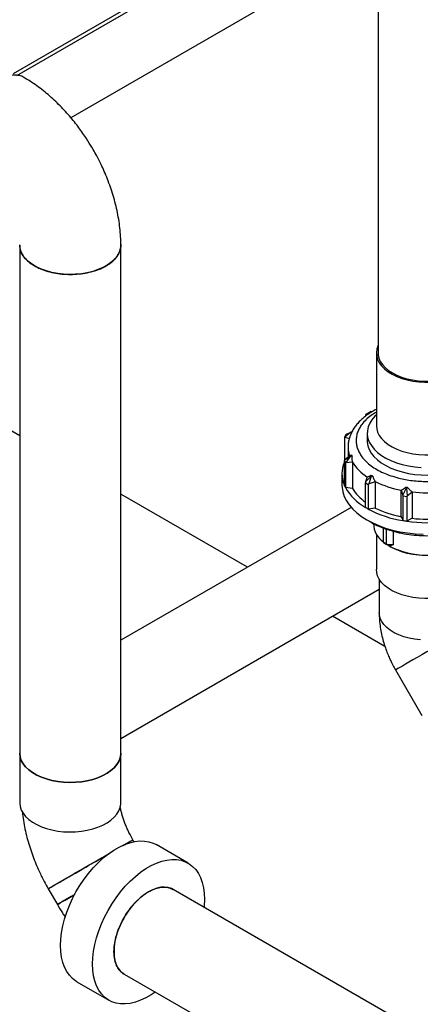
# Model space of a CAD drawing. Header units: millimetres. Extents: x 0 to 841, y 0 to 594.
# Tile 162 of 256: x 765 to 773, y 201 to 220. Entities that reach past the tile are written whole.
import ezdxf

# ---------------------------------------------------------------- set-up
doc = ezdxf.new("R2010")
doc.units = ezdxf.units.MM
doc.layers.add('TRAIT-FORT', color=4, linetype='Continuous', lineweight=25)

msp = doc.modelspace()

# ---------------------------------------------------------------- linework, layer by layer
at = {"layer": 'TRAIT-FORT', "color": 4, "linetype": 'Continuous', "lineweight": 25}
for p, q in [((764.566, 219.399), (771.699, 223.517)), ((764.636, 219.358), (771.72, 223.448)), ((771.775, 223.09), (771.775, 213.869)), ((771.775, 222.026), (765.704, 218.521)), ((764.69, 216.001), (764.69, 205.956)), ((766.69, 205.956), (766.69, 216.001)), ((764.69, 212.235), (761.747, 213.934)), ((771.741, 213.869), (771.741, 212.432)), ((771.528, 212.646), (771.525, 212.644)), ((771.525, 212.644), (771.525, 212.619)), ((771.638, 212.71), (771.528, 212.646)), ((771.528, 212.646), (771.54, 212.63)), ((771.638, 212.692), (771.638, 212.71)), ((771.638, 212.71), (771.658, 212.71)), ((771.129, 212.248), (771.108, 212.204)), ((771.116, 212.207), (771.108, 212.204)), ((771.108, 212.204), (771.108, 211.746)), ((771.234, 212.306), (771.116, 212.207)), ((771.116, 212.207), (771.209, 212.181)), ((771.14, 212.258), (771.129, 212.248)), ((771.14, 212.258), (771.234, 212.306)), ((771.25, 212.291), (771.23, 212.247)), ((771.234, 212.306), (771.261, 212.315)), ((771.25, 212.291), (771.234, 212.306)), ((771.561, 212.285), (771.561, 212.098)), ((771.181, 212.008), (771.181, 211.816)), ((771.116, 211.759), (771.234, 211.84)), ((771.209, 211.84), (771.116, 211.759)), ((771.234, 211.84), (771.14, 211.708)), ((771.234, 211.84), (771.25, 211.855)), ((771.261, 211.831), (771.234, 211.84)), ((771.116, 211.759), (771.108, 211.746)), ((771.108, 211.746), (771.129, 211.702)), ((771.108, 211.256), (771.108, 211.746)), ((771.14, 211.708), (771.129, 211.702)), ((771.129, 211.702), (771.129, 211.212)), ((771.14, 211.708), (771.267, 211.716)), ((771.267, 211.713), (771.267, 211.19)), ((771.061, 211.485), (771.061, 211.256)), ((771.528, 211.32), (771.638, 211.436)), ((771.638, 211.436), (771.592, 211.282)), ((771.638, 211.436), (771.638, 211.454)), ((771.669, 211.436), (771.638, 211.436)), ((771.528, 211.32), (771.525, 211.305)), ((771.525, 211.305), (771.582, 211.273)), ((771.525, 210.815), (771.525, 211.305)), ((771.562, 211.421), (771.528, 211.32)), ((771.592, 211.282), (771.582, 211.273)), ((771.582, 211.273), (771.582, 210.783)), ((771.592, 211.282), (771.72, 211.33)), ((771.72, 211.327), (771.72, 210.804)), ((769.195, 209.635), (766.69, 211.081)), ((771.267, 211.19), (771.129, 211.212)), ((772.231, 211.16), (772.265, 211.058)), ((772.231, 210.634), (772.231, 211.157)), ((772.265, 211.058), (772.337, 211.203)), ((772.265, 211.058), (772.268, 211.044)), ((772.268, 211.044), (772.345, 211.032)), ((772.268, 210.554), (772.268, 211.044)), ((772.337, 211.203), (772.322, 211.218)), ((772.364, 211.212), (772.337, 211.203)), ((772.337, 211.203), (772.353, 211.045)), ((772.353, 211.045), (772.345, 211.032)), ((772.353, 211.045), (772.446, 211.126)), ((772.446, 211.123), (772.446, 210.601)), ((772.345, 211.032), (772.345, 210.542)), ((771.243, 210.817), (766.69, 208.189)), ((771.72, 210.804), (771.582, 210.783)), ((771.553, 210.571), (771.638, 210.522)), ((771.681, 210.5), (771.681, 210.489)), ((772.231, 210.634), (772.268, 210.554)), ((772.446, 210.601), (772.345, 210.542)), ((771.741, 210.286), (771.741, 209.591)), ((771.879, 210.121), (771.879, 210.41)), ((771.935, 210.388), (771.935, 210.089)), ((772.076, 210.346), (772.076, 210.074)), ((771.879, 210.121), (771.935, 210.089)), ((771.879, 210.121), (771.881, 210.12)), ((771.992, 210.056), (771.881, 210.12)), ((771.935, 210.089), (771.946, 210.082)), ((772.076, 210.074), (771.946, 210.082)), ((771.946, 210.082), (771.992, 210.056)), ((771.992, 210.056), (772.034, 210.032)), ((771.797, 209.4), (771.797, 208.735)), ((766.69, 206.249), (771.797, 209.198)), ((771.911, 208.067), (770.875, 208.665)), ((772.12, 207.603), (772.641, 206.7)), ((764.69, 205.956), (764.69, 204.977)), ((766.69, 204.977), (766.69, 205.956)), ((766.948, 204.207), (766.927, 204.244)), ((768.02, 203.783), (767.386, 204.149)), ((765.254, 203.278), (765.435, 202.964)), ((772.581, 200.458), (767.721, 203.264)), ((766.755, 201.591), (771.615, 198.785)), ((765.821, 201.438), (766.455, 201.072))]:
    msp.add_line(p, q, dxfattribs=at)
at = {"layer": 'TRAIT-FORT', "color": 4, "linetype": 'Continuous', "lineweight": 25, "flags": 128}
for points in [[(766.69, 216.023), (766.689, 215.976), (766.677, 215.908), (766.651, 215.841), (766.611, 215.776), (766.559, 215.715), (766.494, 215.658), (766.418, 215.605), (766.332, 215.558), (766.237, 215.518), (766.134, 215.484), (766.025, 215.457), (765.911, 215.438), (765.794, 215.427), (765.676, 215.424), (765.557, 215.429), (765.441, 215.442), (765.328, 215.463), (765.221, 215.492), (765.119, 215.527), (765.026, 215.57), (764.943, 215.618), (764.869, 215.672), (764.808, 215.73), (764.758, 215.792), (764.722, 215.857), (764.699, 215.925), (764.69, 215.993), (764.69, 216.008)], [(771.775, 214.018), (771.773, 214.013), (771.75, 213.946), (771.741, 213.878), (771.747, 213.809), (771.766, 213.742), (771.799, 213.676), (771.845, 213.613), (771.904, 213.554), (771.974, 213.499), (772.055, 213.449), (772.146, 213.405), (772.245, 213.368), (772.352, 213.338), (772.463, 213.315), (772.579, 213.3), (772.697, 213.293), (772.815, 213.294), (772.933, 213.303), (773.047, 213.32), (773.158, 213.344), (773.262, 213.377), (773.36, 213.416), (773.448, 213.461)], [(771.775, 213.869), (771.777, 213.836), (771.791, 213.769), (771.819, 213.703), (771.86, 213.64), (771.915, 213.581), (771.981, 213.525), (772.058, 213.475), (772.145, 213.43), (772.241, 213.392), (772.345, 213.361), (772.454, 213.337), (772.567, 213.321), (772.683, 213.313), (772.8, 213.313), (772.915, 213.321), (773.029, 213.337), (773.138, 213.361), (773.241, 213.392), (773.337, 213.43), (773.424, 213.475)], [(771.741, 212.647), (771.711, 212.618), (771.654, 212.55), (771.61, 212.48), (771.58, 212.407), (771.564, 212.332), (771.562, 212.257), (771.575, 212.182), (771.601, 212.109), (771.642, 212.038), (771.696, 211.969), (771.762, 211.905), (771.841, 211.845), (771.93, 211.79), (772.029, 211.742), (772.137, 211.7), (772.252, 211.665), (772.373, 211.638), (772.499, 211.618), (772.628, 211.607)], [(771.741, 212.432), (771.747, 212.372), (771.766, 212.305), (771.799, 212.239), (771.845, 212.176), (771.904, 212.117), (771.974, 212.062), (772.055, 212.012), (772.146, 211.968), (772.245, 211.931), (772.352, 211.9), (772.463, 211.878), (772.579, 211.862), (772.697, 211.855), (772.815, 211.856), (772.933, 211.866), (773.047, 211.883), (773.158, 211.907), (773.262, 211.939), (773.36, 211.979), (773.448, 212.024)], [(771.561, 212.178), (771.56, 212.11), (771.573, 212.035), (771.599, 211.962), (771.64, 211.89), (771.694, 211.822), (771.761, 211.757), (771.839, 211.697), (771.929, 211.643), (772.028, 211.594), (772.136, 211.552), (772.252, 211.517), (772.373, 211.49), (772.499, 211.47), (772.627, 211.459), (772.757, 211.456), (772.887, 211.461), (773.016, 211.474), (773.14, 211.496), (773.26, 211.525), (773.374, 211.562), (773.48, 211.606), (773.577, 211.656)], [(771.061, 211.256), (771.063, 211.212), (771.077, 211.122), (771.106, 211.034), (771.148, 210.948), (771.204, 210.865), (771.274, 210.784), (771.355, 210.708), (771.449, 210.637), (771.553, 210.571), (771.668, 210.51), (771.792, 210.456), (771.924, 210.409), (772.063, 210.369), (772.207, 210.337), (772.357, 210.312), (772.509, 210.296), (772.664, 210.287)], [(773.448, 210.032), (773.36, 209.986), (773.262, 209.947), (773.158, 209.915), (773.047, 209.89), (772.933, 209.873), (772.815, 209.864), (772.697, 209.863), (772.579, 209.87), (772.463, 209.885), (772.352, 209.908), (772.245, 209.938), (772.146, 209.976), (772.055, 210.02), (772.034, 210.032)], [(773.448, 209.182), (773.36, 209.137), (773.262, 209.098), (773.158, 209.066), (773.047, 209.041), (772.933, 209.024), (772.815, 209.015), (772.697, 209.014), (772.579, 209.021), (772.463, 209.036), (772.352, 209.059), (772.245, 209.089), (772.146, 209.127), (772.055, 209.17), (771.974, 209.22), (771.904, 209.275), (771.845, 209.335), (771.799, 209.398), (771.766, 209.463), (771.747, 209.531), (771.741, 209.591)], [(772.611, 208.196), (772.497, 208.209), (772.387, 208.23), (772.282, 208.259), (772.184, 208.295), (772.095, 208.338), (772.015, 208.387), (771.946, 208.441), (771.89, 208.5), (771.846, 208.562), (771.816, 208.627), (771.8, 208.693), (771.797, 208.735)], [(773.41, 208.347), (773.324, 208.298), (773.232, 208.245), (773.137, 208.19), (773.038, 208.133), (772.937, 208.075), (772.837, 208.017), (772.738, 207.959), (772.642, 207.904), (772.55, 207.851), (772.465, 207.802), (772.386, 207.757), (772.316, 207.716), (772.256, 207.681), (772.206, 207.652), (772.166, 207.629), (772.139, 207.614), (772.123, 207.605), (772.12, 207.603)], [(764.69, 205.956), (764.69, 205.948), (764.699, 205.88), (764.722, 205.813), (764.758, 205.747), (764.808, 205.685), (764.869, 205.627), (764.943, 205.573), (765.026, 205.525), (765.119, 205.483), (765.221, 205.447), (765.328, 205.418), (765.441, 205.397), (765.557, 205.384), (765.676, 205.379), (765.794, 205.382), (765.911, 205.393), (766.025, 205.412), (766.134, 205.439), (766.237, 205.473), (766.332, 205.514), (766.418, 205.561), (766.494, 205.613), (766.559, 205.67), (766.611, 205.732), (766.651, 205.796), (766.677, 205.863), (766.689, 205.931), (766.69, 205.956)], [(766.69, 205.956), (766.689, 205.931), (766.677, 205.863), (766.651, 205.796), (766.611, 205.732), (766.559, 205.67), (766.494, 205.613), (766.418, 205.561), (766.332, 205.514), (766.237, 205.473), (766.134, 205.439), (766.025, 205.412), (765.911, 205.393), (765.794, 205.382), (765.676, 205.379), (765.557, 205.384), (765.441, 205.397), (765.328, 205.418), (765.221, 205.447), (765.119, 205.483), (765.026, 205.525), (764.943, 205.573), (764.869, 205.627), (764.808, 205.685), (764.758, 205.747), (764.722, 205.813), (764.699, 205.88), (764.69, 205.948), (764.69, 205.956)], [(764.69, 204.977), (764.69, 204.968), (764.699, 204.9), (764.722, 204.833), (764.758, 204.768), (764.808, 204.705), (764.869, 204.647), (764.943, 204.593), (765.026, 204.545), (765.119, 204.503), (765.221, 204.467), (765.328, 204.439), (765.441, 204.418), (765.557, 204.404), (765.676, 204.399), (765.794, 204.402), (765.911, 204.414), (766.025, 204.433), (766.134, 204.459), (766.237, 204.493), (766.332, 204.534), (766.418, 204.581), (766.494, 204.633), (766.559, 204.69), (766.611, 204.752), (766.651, 204.816), (766.677, 204.883), (766.689, 204.951), (766.69, 204.977)], [(765.821, 201.438), (765.803, 201.449), (765.734, 201.501), (765.672, 201.565), (765.62, 201.64), (765.576, 201.725), (765.542, 201.82), (765.517, 201.924), (765.502, 202.036), (765.497, 202.155), (765.502, 202.279), (765.517, 202.408), (765.542, 202.541), (765.576, 202.675), (765.62, 202.811), (765.672, 202.947), (765.734, 203.081), (765.803, 203.213), (765.879, 203.341), (765.962, 203.464), (766.05, 203.581), (766.144, 203.691), (766.242, 203.792), (766.343, 203.885), (766.446, 203.968), (766.551, 204.04), (766.656, 204.101), (766.761, 204.15), (766.865, 204.186), (766.966, 204.21), (767.063, 204.222), (767.157, 204.22), (767.246, 204.205), (767.329, 204.178), (767.386, 204.149)], [(766.734, 204.133), (766.784, 204.162), (766.836, 204.191), (766.876, 204.215), (766.905, 204.231), (766.922, 204.241), (766.927, 204.244)], [(765.254, 203.278), (765.254, 203.278), (765.261, 203.282), (765.281, 203.293), (765.312, 203.311), (765.354, 203.336), (765.407, 203.367), (765.471, 203.403), (765.543, 203.445), (765.623, 203.491), (765.71, 203.541), (765.803, 203.595), (765.9, 203.651), (765.999, 203.708), (766.1, 203.767), (766.201, 203.825), (766.3, 203.882), (766.396, 203.937), (766.466, 203.978)], [(767.371, 201.235), (767.29, 201.181), (767.185, 201.12), (767.08, 201.071), (766.977, 201.035), (766.876, 201.011), (766.778, 200.999), (766.684, 201.001), (766.596, 201.016), (766.513, 201.043), (766.437, 201.083), (766.368, 201.135), (766.306, 201.199), (766.254, 201.274), (766.21, 201.359), (766.176, 201.454), (766.151, 201.558), (766.136, 201.67), (766.131, 201.789), (766.136, 201.913), (766.151, 202.042), (766.176, 202.175), (766.21, 202.309), (766.254, 202.445), (766.306, 202.581), (766.368, 202.715), (766.437, 202.847), (766.513, 202.975), (766.596, 203.098), (766.684, 203.215), (766.778, 203.325), (766.876, 203.426), (766.977, 203.519), (767.08, 203.602), (767.185, 203.674), (767.29, 203.735), (767.395, 203.784), (767.499, 203.82), (767.6, 203.844), (767.697, 203.856), (767.791, 203.854), (767.88, 203.839), (767.963, 203.812), (768.039, 203.772), (768.108, 203.72), (768.169, 203.656), (768.222, 203.581), (768.265, 203.496), (768.3, 203.401), (768.325, 203.297), (768.34, 203.185), (768.345, 203.067)], [(767.721, 203.264), (767.691, 203.279), (767.626, 203.301), (767.555, 203.309), (767.48, 203.305), (767.401, 203.288), (767.32, 203.258), (767.238, 203.216), (767.155, 203.163), (767.074, 203.099), (766.995, 203.025), (766.92, 202.943), (766.85, 202.853), (766.785, 202.756), (766.726, 202.655), (766.676, 202.551), (766.633, 202.445), (766.599, 202.339), (766.574, 202.233), (766.56, 202.131), (766.555, 202.033)], [(765.435, 202.964), (765.435, 202.964), (765.442, 202.968), (765.462, 202.98), (765.493, 202.998), (765.535, 203.022), (765.589, 203.053), (765.652, 203.089), (765.724, 203.131), (765.779, 203.163)], [(765.778, 203.162), (765.71, 203.123), (765.639, 203.082), (765.578, 203.047), (765.527, 203.017), (765.486, 202.994), (765.457, 202.977), (765.44, 202.967), (765.436, 202.965)], [(768.345, 203.067), (768.34, 202.942), (768.337, 202.909)], [(766.555, 202.033), (766.56, 201.941), (766.574, 201.856), (766.599, 201.779), (766.633, 201.712), (766.676, 201.655), (766.726, 201.609), (766.755, 201.591)]]:
    msp.add_lwpolyline(points, dxfattribs=at)
at = {"layer": 'TRAIT-FORT', "color": 4, "linetype": 'Continuous', "lineweight": 25}
for centre, radius, start, end in [((771.718, 212.009), 0.537, 180.4051, 198.6336), ((771.639, 211.485), 0.578, 156.7182, 203.2818), ((772.074, 212.225), 0.956, 212.4068, 237.5994), ((772.615, 213.163), 2.043, 243.9925, 259.1413), ((772.028, 211.715), 1.03, 209.2452, 240.761), ((772.059, 211.69), 0.936, 212.2779, 235.2484), ((772.741, 213.79), 2.683, 263.6897, 276.3103), ((772.608, 212.72), 2.192, 242.079, 261.0548), ((772.615, 212.64), 2.043, 243.9925, 259.1413), ((772.151, 210.517), 0.47, 183.4091, 234.6468), ((772.741, 213.393), 2.878, 262.0965, 277.9035), ((772.741, 213.268), 2.683, 263.6897, 276.3103), ((772.741, 211.497), 1.625, 242.5243, 297.4757)]:
    msp.add_arc(centre, radius, start, end, dxfattribs=at)
msp.add_ellipse((772.741, 209.877), major_axis=(1.06, 0), ratio=0.239253, start_param=2.249621, end_param=2.356194, dxfattribs=at)
for points, knots in [([(764.776, 219.316), (764.775, 219.317), (764.749, 219.338), (764.683, 219.356), (764.582, 219.368), (764.469, 219.352), (764.366, 219.315), (764.262, 219.261), (764.157, 219.191), (764.042, 219.09), (763.932, 218.97), (763.833, 218.837), (763.746, 218.691), (763.674, 218.539), (763.619, 218.384), (763.583, 218.232), (763.567, 218.085), (763.57, 217.95), (763.594, 217.827), (763.637, 217.724), (763.697, 217.639), (763.75, 217.603), (763.777, 217.585)], [0, 0, 0, 0, 0.001769, 0.054666, 0.109098, 0.161995, 0.216427, 0.249942, 0.302839, 0.35727, 0.410168, 0.464599, 0.517497, 0.571928, 0.624826, 0.679257, 0.732155, 0.786586, 0.839484, 0.893915, 0.946812, 1, 1, 1, 1]), ([(766.142, 217.895), (766.109, 217.951), (766.062, 218.031), (765.987, 218.145), (765.921, 218.242), (765.838, 218.355), (765.748, 218.47), (765.649, 218.587), (765.544, 218.702), (765.432, 218.816), (765.315, 218.926), (765.192, 219.031), (765.063, 219.13), (764.93, 219.222), (764.834, 219.285), (764.782, 219.313), (764.776, 219.316)], [0, 0, 0, 0, 0.09509, 0.134134, 0.198856, 0.26607, 0.338195, 0.413488, 0.491283, 0.571057, 0.652454, 0.73521, 0.819118, 0.903989, 0.989628, 1, 1, 1, 1]), ([(766.689, 216.002), (766.689, 216.03), (766.69, 216.114), (766.681, 216.257), (766.662, 216.429), (766.633, 216.601), (766.597, 216.772), (766.552, 216.942), (766.5, 217.108), (766.442, 217.269), (766.381, 217.421), (766.322, 217.551), (766.267, 217.665), (766.21, 217.776), (766.166, 217.853), (766.142, 217.895)], [0, 0, 0, 0, 0.044775, 0.135283, 0.225458, 0.315073, 0.403955, 0.491908, 0.57862, 0.663417, 0.744492, 0.818971, 0.871867, 0.929503, 1, 1, 1, 1]), ([(764.693, 216.002), (764.693, 215.991), (764.689, 215.947), (764.712, 215.872), (764.762, 215.778), (764.84, 215.692), (764.943, 215.614), (765.066, 215.547), (765.207, 215.493), (765.361, 215.453), (765.526, 215.429), (765.694, 215.421), (765.864, 215.43), (766.027, 215.455), (766.181, 215.495), (766.305, 215.543), (766.372, 215.579), (766.397, 215.593)], [0, 0, 0, 0, 0.023972, 0.096557, 0.167097, 0.239682, 0.310222, 0.382807, 0.453347, 0.525932, 0.596472, 0.669057, 0.739597, 0.812182, 0.882722, 0.955307, 1, 1, 1, 1]), ([(766.397, 215.593), (766.435, 215.617), (766.51, 215.665), (766.595, 215.749), (766.655, 215.841), (766.687, 215.926), (766.687, 215.98), (766.687, 216.002)], [0, 0, 0, 0, 0.211544, 0.429223, 0.640767, 0.858445, 1, 1, 1, 1]), ([(771.741, 212.755), (771.712, 212.74), (771.651, 212.708), (771.568, 212.653), (771.49, 212.594), (771.419, 212.53), (771.355, 212.461), (771.302, 212.389), (771.269, 212.338), (771.257, 212.311), (771.257, 212.311)], [0, 0, 0, 0, 0.1369173, 0.2790183, 0.4219806, 0.5655524, 0.709512, 0.8536545, 0.9978638, 1, 1, 1, 1]), ([(771.741, 212.703), (771.706, 212.681), (771.631, 212.634), (771.535, 212.552), (771.459, 212.467), (771.405, 212.383), (771.368, 212.303), (771.346, 212.222), (771.339, 212.138), (771.346, 212.055), (771.368, 211.973), (771.405, 211.893), (771.459, 211.81), (771.535, 211.724), (771.634, 211.64), (771.749, 211.565), (771.878, 211.499), (772.024, 211.442), (772.172, 211.398), (772.317, 211.367), (772.455, 211.346), (772.597, 211.333), (772.741, 211.329), (772.886, 211.333), (773.028, 211.346), (773.166, 211.367), (773.311, 211.398), (773.459, 211.442), (773.604, 211.499), (773.734, 211.565), (773.848, 211.64), (773.948, 211.724), (774.024, 211.81), (774.078, 211.893), (774.114, 211.973), (774.136, 212.055), (774.144, 212.138), (774.136, 212.222), (774.114, 212.303), (774.078, 212.383), (774.024, 212.467), (773.948, 212.552), (773.852, 212.634), (773.777, 212.681), (773.741, 212.703)], [0, 0, 0, 0, 0.023685, 0.050487, 0.078043, 0.099583, 0.121126, 0.143125, 0.165126, 0.187125, 0.209126, 0.230666, 0.25221, 0.279763, 0.306566, 0.332563, 0.358558, 0.38536, 0.412917, 0.434457, 0.456, 0.477998, 0.5, 0.521998, 0.544, 0.56554, 0.587083, 0.614637, 0.641439, 0.667437, 0.693432, 0.720234, 0.74779, 0.76933, 0.790874, 0.812872, 0.834874, 0.856872, 0.878874, 0.900414, 0.921957, 0.949511, 0.976313, 1, 1, 1, 1]), ([(771.229, 212.248), (771.227, 212.243), (771.212, 212.211), (771.196, 212.149), (771.182, 212.073), (771.182, 212.024), (771.183, 212.005)], [0, 0, 0, 0, 0.066627, 0.411386, 0.759321, 1, 1, 1, 1]), ([(771.209, 211.84), (771.213, 211.84), (771.218, 211.841), (771.227, 211.844), (771.231, 211.846), (771.239, 211.85), (771.244, 211.852), (771.25, 211.855)], [0, 0, 0, 0, 0.5, 0.5, 0.75, 0.75, 1, 1, 1, 1]), ([(771.261, 211.831), (771.258, 211.821), (771.257, 211.811), (771.256, 211.792), (771.256, 211.782), (771.258, 211.763), (771.259, 211.753), (771.262, 211.734), (771.265, 211.725), (771.267, 211.716)], [0, 0, 0, 0, 0.25, 0.25, 0.5, 0.5, 0.75, 0.75, 1, 1, 1, 1]), ([(771.562, 211.421), (771.573, 211.423), (771.585, 211.426), (771.604, 211.434), (771.611, 211.437), (771.624, 211.444), (771.631, 211.449), (771.638, 211.454)], [0, 0, 0, 0, 0.5, 0.5, 0.75, 0.75, 1, 1, 1, 1]), ([(771.669, 211.436), (771.67, 211.426), (771.673, 211.417), (771.679, 211.398), (771.683, 211.389), (771.692, 211.371), (771.697, 211.363), (771.708, 211.346), (771.714, 211.338), (771.72, 211.33)], [0, 0, 0, 0, 0.25, 0.25, 0.5, 0.5, 0.75, 0.75, 1, 1, 1, 1]), ([(772.231, 211.16), (772.247, 211.166), (772.262, 211.173), (772.285, 211.188), (772.293, 211.193), (772.308, 211.205), (772.315, 211.211), (772.322, 211.218)], [0, 0, 0, 0, 0.5, 0.5, 0.75, 0.75, 1, 1, 1, 1]), ([(772.364, 211.212), (772.369, 211.203), (772.374, 211.194), (772.386, 211.179), (772.393, 211.171), (772.407, 211.157), (772.415, 211.15), (772.43, 211.138), (772.438, 211.132), (772.446, 211.126)], [0, 0, 0, 0, 0.25, 0.25, 0.5, 0.5, 0.75, 0.75, 1, 1, 1, 1]), ([(771.638, 210.522), (771.638, 210.522), (771.683, 210.492), (771.79, 210.443), (771.959, 210.376), (772.143, 210.324), (772.336, 210.286), (772.537, 210.263), (772.741, 210.255), (772.945, 210.263), (773.146, 210.286), (773.34, 210.324), (773.523, 210.376), (773.694, 210.441), (773.794, 210.495), (773.844, 210.522)], [0, 0, 0, 0, 0.000104, 0.083428, 0.166753, 0.250078, 0.333402, 0.416727, 0.500052, 0.583376, 0.666701, 0.750026, 0.833351, 0.916675, 1, 1, 1, 1]), ([(771.798, 208.736), (771.797, 208.733), (771.796, 208.683), (771.802, 208.587), (771.817, 208.447), (771.843, 208.309), (771.876, 208.174), (771.916, 208.046), (771.959, 207.932), (772.001, 207.834), (772.045, 207.742), (772.084, 207.666), (772.111, 207.618), (772.12, 207.603)], [0, 0, 0, 0, 0.007521, 0.128814, 0.249964, 0.369696, 0.486951, 0.600103, 0.704526, 0.790652, 0.864156, 0.955527, 1, 1, 1, 1]), ([(764.741, 204.804), (764.743, 204.788), (764.749, 204.715), (764.769, 204.585), (764.802, 204.417), (764.844, 204.25), (764.893, 204.086), (764.948, 203.926), (765.008, 203.773), (765.067, 203.639), (765.123, 203.522), (765.182, 203.406), (765.227, 203.325), (765.254, 203.278)], [0, 0, 0, 0, 0.0328729, 0.1423299, 0.2509352, 0.3584541, 0.4645455, 0.5685201, 0.6686177, 0.7651353, 0.8337345, 0.9023609, 1, 1, 1, 1]), ([(766.927, 204.244), (766.908, 204.278), (766.881, 204.326), (766.845, 204.398), (766.816, 204.461), (766.784, 204.535), (766.755, 204.612), (766.728, 204.69), (766.706, 204.769), (766.688, 204.841), (766.68, 204.885), (766.676, 204.904)], [0, 0, 0, 0, 0.15291, 0.215776, 0.319614, 0.426902, 0.541158, 0.659233, 0.779699, 0.901402, 1, 1, 1, 1]), ([(766.732, 204.132), (766.746, 204.14), (766.791, 204.165), (766.847, 204.198), (766.897, 204.227), (766.924, 204.242), (766.924, 204.242), (766.924, 204.242)], [0, 0, 0, 0, 0.106733, 0.347221, 0.594682, 0.83517, 1, 1, 1, 1]), ([(765.257, 203.28), (765.256, 203.279), (765.253, 203.277), (765.272, 203.289), (765.318, 203.315), (765.395, 203.359), (765.495, 203.417), (765.602, 203.479), (765.725, 203.55), (765.856, 203.626), (765.996, 203.706), (766.137, 203.788), (766.277, 203.869), (766.388, 203.933), (766.446, 203.967), (766.463, 203.976)], [0, 0, 0, 0, 0.02784, 0.109546, 0.193621, 0.302283, 0.383989, 0.468065, 0.549771, 0.633846, 0.715552, 0.799627, 0.881333, 0.965409, 1, 1, 1, 1]), ([(766.756, 201.594), (766.747, 201.598), (766.709, 201.616), (766.657, 201.672), (766.603, 201.759), (766.565, 201.878), (766.55, 202.016), (766.561, 202.169), (766.59, 202.315), (766.637, 202.464), (766.701, 202.612), (766.781, 202.755), (766.873, 202.888), (766.976, 203.009), (767.098, 203.124), (767.225, 203.214), (767.352, 203.275), (767.464, 203.306), (767.57, 203.312), (767.656, 203.298), (767.701, 203.272), (767.719, 203.262)], [0, 0, 0, 0, 0.017668, 0.072139, 0.125075, 0.179546, 0.249947, 0.302883, 0.357355, 0.410291, 0.464762, 0.517698, 0.572169, 0.625105, 0.679577, 0.749977, 0.802914, 0.857385, 0.910321, 0.964792, 1, 1, 1, 1]), ([(765.78, 203.163), (765.757, 203.15), (765.683, 203.107), (765.594, 203.056), (765.514, 203.01), (765.464, 202.981), (765.438, 202.966), (765.438, 202.966), (765.438, 202.966)], [0, 0, 0, 0, 0.109657, 0.344973, 0.521912, 0.703983, 0.880923, 1, 1, 1, 1]), ([(765.435, 202.964), (765.468, 202.909), (765.514, 202.831), (765.568, 202.749), (765.587, 202.721), (765.591, 202.715)], [0, 0, 0, 0, 0.655372, 0.924512, 1, 1, 1, 1])]:
    msp.add_open_spline(points, degree=3, knots=knots, dxfattribs=at)
for points in [[(771.261, 212.315), (771.259, 212.311), (771.255, 212.303), (771.251, 212.295), (771.25, 212.291)], [(771.25, 211.855), (771.251, 211.851), (771.255, 211.843), (771.259, 211.835), (771.261, 211.831)], [(771.267, 211.713), (771.267, 211.714), (771.267, 211.715), (771.267, 211.716)], [(771.638, 211.454), (771.643, 211.451), (771.653, 211.445), (771.663, 211.439), (771.669, 211.436)], [(771.118, 211.234), (771.115, 211.241), (771.112, 211.249), (771.108, 211.256)], [(771.129, 211.212), (771.126, 211.219), (771.122, 211.226), (771.118, 211.234)], [(771.72, 211.327), (771.72, 211.328), (771.72, 211.329), (771.72, 211.33)], [(772.231, 211.16), (772.231, 211.159), (772.231, 211.158), (772.231, 211.157)], [(772.322, 211.218), (772.329, 211.217), (772.343, 211.215), (772.357, 211.213), (772.364, 211.212)], [(772.446, 211.123), (772.446, 211.124), (772.446, 211.125), (772.446, 211.126)], [(771.553, 210.799), (771.544, 210.805), (771.534, 210.81), (771.525, 210.816)], [(771.582, 210.783), (771.572, 210.788), (771.563, 210.794), (771.553, 210.799)], [(772.306, 210.548), (772.293, 210.55), (772.28, 210.552), (772.268, 210.554)], [(772.345, 210.542), (772.332, 210.544), (772.319, 210.546), (772.306, 210.548)]]:
    msp.add_open_spline(points, degree=3, dxfattribs=at)

doc.saveas('drawing.dxf')
